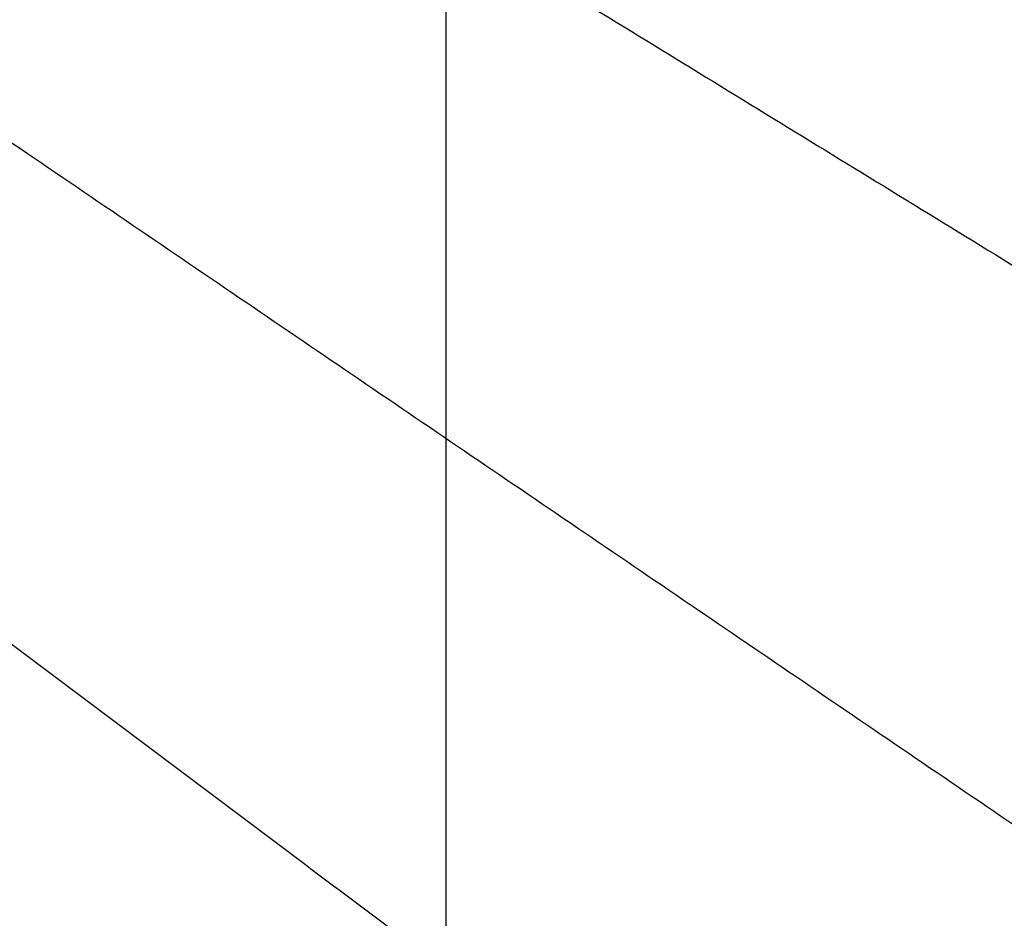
# Model space of a CAD drawing. Header units: millimetres. Extents: x -105 to 152, y -114 to 65.
# Tile 193 of 256: x 104.742 to 105.513, y -49.995 to -49.291. Entities that reach past the tile are written whole.
import ezdxf

# ---------------------------------------------------------------- set-up
doc = ezdxf.new("R2010")
doc.units = ezdxf.units.MM
doc.layers.add('Layer 01', color=18, linetype='Continuous', true_color=0x000000)

# ---------------------------------------------------------------- blocks, each defined once
blk = doc.blocks.new('Block 02')
at = {"layer": 'Layer 01', "extrusion": (-1, 4.11857e-15, 4.23704e-15)}
blk.add_arc((50.91946, -50.98918, -105.07604), 8.5, 90, 134.187734, dxfattribs=at)
at = {"layer": 'Layer 01', "extrusion": (1, 1.22039e-14, 9.56905e-15)}
blk.add_arc((17.99999, 4.5, 105.07604), 80.05083, 209.4223304, 218.0999458, dxfattribs=at)
at = {"layer": 'Layer 01'}
for points, knots in [([(103.77965, -50.39705, 27.01207), (104.01469, -49.80094, 28.11086), (104.28877, -49.10964, 29.14825), (104.65975, -47.87719, 30.55499), (104.77526, -47.43616, 30.99738), (104.91524, -46.72661, 31.61039), (104.95642, -46.48184, 31.80664), (105.02228, -45.97105, 32.17887), (105.04727, -45.70386, 32.35645), (105.05757, -45.42666, 32.51123)], [-7.629717, -7.629717, -7.629717, -7.629717, -3.814859, -3.814859, -1.907429, -1.907429, -0.953715, -0.953715, 0, 0, 0, 0]), ([(106.99271, -45.42666, 31.56049), (106.9927, -45.58526, 31.52302), (106.98684, -45.74306, 31.47969), (106.96541, -46.05717, 31.38323), (106.94983, -46.21348, 31.33006), (106.91015, -46.52472, 31.21474), (106.88604, -46.67961, 31.15259), (106.84402, -46.91111, 31.0527), (106.82899, -46.98825, 31.01822), (106.79736, -47.14084, 30.94769), (106.78071, -47.21648, 30.91156), (106.72855, -47.44107, 30.80082), (106.69073, -47.58823, 30.72364), (106.60981, -47.87743, 30.56277), (106.56669, -48.01955, 30.47906), (106.47572, -48.29918, 30.30487), (106.42785, -48.43672, 30.21438), (106.3279, -48.70735, 30.02639), (106.27562, -48.84085, 29.92853), (106.16887, -49.09982, 29.72838), (106.11411, -49.22609, 29.62555), (106.00252, -49.47225, 29.41449), (105.94565, -49.59222, 29.30622), (105.83024, -49.8264, 29.08391), (105.77166, -49.94064, 28.96983), (105.65334, -50.16355, 28.73582), (105.59336, -50.27263, 28.61542), (105.4734, -50.48419, 28.37003), (105.41348, -50.58659, 28.24519), (105.29402, -50.7854, 27.99086), (105.2345, -50.88177, 27.8614), (105.05703, -51.16258, 27.4659), (104.94019, -51.33869, 27.19275), (104.82604, -51.50552, 26.90947)], [0.093236, 0.093236, 0.093236, 0.093236, 0.675957, 0.675957, 1.258679, 1.258679, 1.841401, 1.841401, 2.132762, 2.132762, 2.424123, 2.424123, 3.006845, 3.006845, 3.589567, 3.589567, 4.172289, 4.172289, 4.755011, 4.755011, 5.337733, 5.337733, 5.920455, 5.920455, 6.503177, 6.503177, 7.085899, 7.085899, 7.668621, 7.668621, 8.251343, 8.251343, 9.416787, 9.416787, 9.416787, 9.416787])]:
    blk.add_open_spline(points, degree=3, knots=knots, dxfattribs=at)
for points in [[(104.57105, -48.17028, 30.21879), (106.1979, -48.95854, 29.83421), (107.82475, -49.7468, 29.44962)], [(104.47642, -48.48219, 29.8598), (106.03533, -49.33657, 29.52496), (107.59424, -50.19095, 29.19011)], [(104.37892, -48.78395, 29.48885), (105.86638, -49.69609, 29.19926), (107.35385, -50.60822, 28.90967)], [(104.27904, -49.07662, 29.10487), (105.69233, -50.03837, 28.85637), (107.10562, -51.00012, 28.60787)], [(104.17742, -49.36087, 28.70697), (105.51455, -50.36428, 28.4957), (106.85168, -51.36769, 28.28443)], [(104.07577, -49.63462, 28.29843), (105.33614, -50.67151, 28.12051), (106.59651, -51.7084, 27.94259)], [(103.97506, -49.89812, 27.87975), (105.15885, -50.96057, 27.73163), (106.34263, -52.02302, 27.58351)]]:
    blk.add_open_spline(points, degree=2, dxfattribs=at)

msp = doc.modelspace()

# ---------------------------------------------------------------- block references
at = {"layer": 'Layer 01'}
msp.add_blockref('Block 02', (0, 0), dxfattribs=at)

doc.saveas('drawing.dxf')
